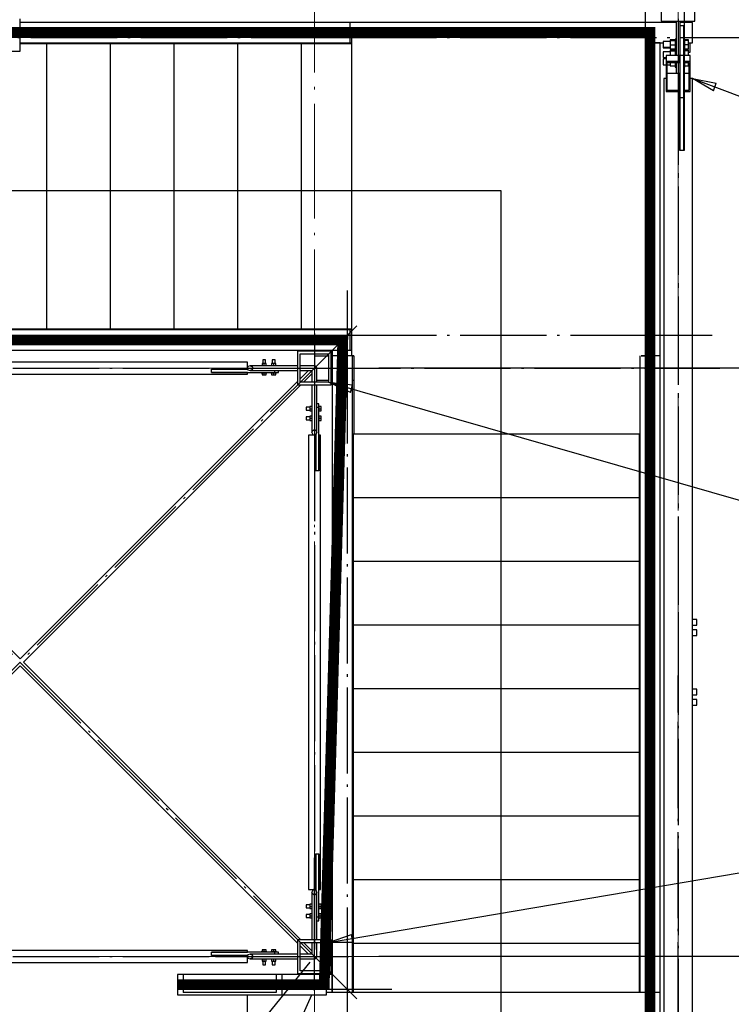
# Paper-space layout 'A0 Advance Steel' of a CAD drawing. Header units: millimetres. Extents: x 228 to 822, y 214 to 634.
# Tile 51 of 76: x 466 to 496, y 540 to 581. Entities that reach past the tile are written whole.
import ezdxf

# ---------------------------------------------------------------- set-up
doc = ezdxf.new("R2010")
doc.units = ezdxf.units.MM
doc.linetypes.add('1 1', pattern=[2, 1, -1])
doc.linetypes.add('ACAD_ISO04W100', pattern=[30, 24, -3, 0, -3])
doc.layers.get('0').update_dxf_attribs({"linetype": 'CONTINUOUS'})
for name, color, linetype in [('AS_Belki', 145, 'CONTINUOUS'), ('AS_Blachy', 30, 'CONTINUOUS'), ('AS_DIM_ON', 7, 'CONTINUOUS'), ('AS_Kraty', 9, 'CONTINUOUS'), ('AS_Schody', 253, 'CONTINUOUS'), ('AS_Sruby', 9, 'CONTINUOUS')]:
    doc.layers.add(name, color=color, linetype=linetype)

# ---------------------------------------------------------------- blocks, each defined once
blk = doc.blocks.new('324ewdsczxzxcz')
at = {"linetype": 'ACAD_ISO04W100', "lineweight": 5, "ltscale": 0.2}
for p, q in [((343.029, 244.968), (343.029, 340.131)), ((358.229, 244.968, 54.54), (358.229, 340.131, 54.54)), ((378.311, 305.818, -2695.986), (283.147, 305.818, -2695.986)), ((378.311, 281.218, -8093.957), (283.147, 281.218, -8093.957))]:
    blk.add_line(p, q, dxfattribs=at)

psp = doc.layouts.new('A0 Advance Steel')

# ---------------------------------------------------------------- linework, layer by layer
at = {"color": 0, "linetype": 'ByBlock', "lineweight": -2}
for p, q in [((495.449, 578.229), (494.571, 578.736)), ((494.571, 578.736), (495.566, 578.541)), ((495.449, 578.229), (495.566, 578.541)), ((480.276, 565.61), (479.361, 566.046)), ((479.361, 566.046), (480.368, 565.93)), ((480.276, 565.61), (480.368, 565.93)), ((479.361, 542.626), (480.319, 542.958)), ((480.375, 542.629), (480.319, 542.958)), ((480.375, 542.629), (479.361, 542.626))]:
    psp.add_line(p, q, dxfattribs=at)
at = {"linetype": '1 1', "transparency": 33554559, "const_width": 0.45}
for points, elevation in [([(473.044, 528.01), (492.796, 528.01), (492.796, 580.661), (455.54, 580.661)], 25520.408), ([(455.54, 567.811), (479.958, 567.811), (479.184, 540.86), (473.044, 540.86)], 6143.965)]:
    psp.add_lwpolyline(points, dxfattribs=dict(at, elevation=elevation))
at = {"color": 7}
for points in [[(494.571, 578.736), (507.445, 573.902), (524.334, 573.902)], [(479.361, 566.046), (507.445, 557.975), (526.277, 557.975)], [(479.361, 542.626), (507.445, 547.385), (526.277, 547.385)]]:
    psp.add_lwpolyline(points, dxfattribs=at)
psp.add_lwpolyline([(456.932, 574.063), (486.563, 574.063), (486.563, 534.435), (475.971, 534.435), (478.671, 540.435)])
at = {"layer": 'AS_Belki', "linetype": 'Continuous', "ltscale": 0.15}
for p, q in [((493.271, 582.536), (493.271, 581.136)), ((494.671, 581.136), (494.671, 582.536)), ((493.271, 581.136), (494.671, 581.136)), ((494.471, 581.086), (494.471, 581.136)), ((494.471, 579.836), (494.471, 580.236)), ((494.041, 579.696), (493.471, 579.696)), ((493.471, 579.696), (493.471, 579.466)), ((494.041, 579.466), (494.041, 579.696)), ((494.471, 579.696), (494.221, 579.696)), ((494.221, 579.696), (494.221, 579.466)), ((494.401, 579.836), (494.471, 579.836)), ((494.471, 579.466), (494.471, 579.696)), ((493.471, 579.466), (494.041, 579.466)), ((493.471, 579.466), (493.471, 578.194)), ((493.521, 579.402), (494.041, 579.402)), ((493.521, 578.258), (493.521, 579.402)), ((494.041, 579.402), (494.041, 579.466)), ((494.221, 579.466), (494.471, 579.466)), ((494.221, 579.466), (494.221, 579.402)), ((494.221, 579.402), (494.421, 579.402)), ((494.221, 579.216), (494.221, 578.949)), ((494.421, 579.402), (494.421, 578.258)), ((494.471, 578.194), (494.471, 579.466)), ((493.471, 578.736), (493.371, 578.736)), ((493.371, 578.736), (493.371, 529.936)), ((494.041, 578.949), (493.521, 578.949)), ((494.041, 578.258), (494.041, 578.949)), ((494.421, 578.949), (494.221, 578.949)), ((494.221, 578.949), (494.221, 578.258)), ((494.571, 578.736), (494.471, 578.736)), ((494.571, 529.936), (494.571, 578.736)), ((493.521, 578.258), (494.041, 578.258)), ((494.041, 578.194), (494.041, 578.258)), ((494.221, 578.258), (494.421, 578.258)), ((494.221, 578.258), (494.221, 578.194)), ((493.471, 578.194), (494.041, 578.194)), ((494.041, 575.736), (494.041, 578.194)), ((494.051, 577.843), (494.041, 577.843)), ((494.221, 577.843), (494.211, 577.843)), ((494.221, 578.194), (494.471, 578.194)), ((494.221, 578.194), (494.221, 575.736)), ((494.051, 575.736), (494.041, 575.736)), ((494.221, 575.736), (494.211, 575.736)), ((479.471, 567.336), (478.071, 567.336)), ((478.071, 567.336), (478.071, 565.936)), ((478.181, 567.226), (479.361, 567.226)), ((478.181, 566.046), (478.181, 567.226)), ((479.361, 567.136), (478.771, 567.136)), ((478.771, 567.136), (478.771, 566.736)), ((479.361, 567.226), (479.361, 566.046)), ((479.471, 565.936), (479.471, 567.336)), ((479.521, 567.136), (479.471, 567.136)), ((480.423, 567.136), (480.371, 567.136)), ((475.971, 566.886), (456.971, 566.886)), ((475.971, 566.659), (475.971, 566.886)), ((476.082, 566.736), (475.995, 566.707)), ((476.082, 566.736), (476.168, 566.707)), ((478.071, 566.736), (476.082, 566.736)), ((478.771, 566.736), (478.181, 566.736)), ((456.971, 566.386), (475.971, 566.386)), ((474.471, 566.586), (475.971, 566.586)), ((474.471, 566.576), (474.471, 566.586)), ((474.471, 566.446), (474.471, 566.456)), ((475.971, 566.446), (474.471, 566.446)), ((475.995, 566.707), (475.959, 566.636)), ((475.959, 566.636), (475.995, 566.566)), ((475.971, 566.586), (475.971, 566.613)), ((475.971, 566.386), (475.971, 566.446)), ((475.995, 566.566), (476.082, 566.536)), ((476.168, 566.566), (476.082, 566.536)), ((476.082, 566.536), (478.071, 566.536)), ((476.168, 566.707), (476.204, 566.636)), ((476.204, 566.636), (476.168, 566.566)), ((478.53, 566.536), (478.181, 566.188)), ((478.181, 566.536), (478.671, 566.536)), ((478.322, 566.046), (478.671, 566.395)), ((478.671, 566.536), (478.671, 566.046)), ((478.871, 566.046), (478.871, 566.636)), ((466.471, 554.478), (454.871, 566.078)), ((478.071, 566.078), (466.471, 554.478)), ((466.612, 554.336), (478.212, 565.936)), ((478.071, 565.936), (479.471, 565.936)), ((479.361, 566.046), (478.181, 566.046)), ((478.671, 565.936), (478.671, 563.947)), ((478.871, 566.136), (479.361, 566.136)), ((478.871, 563.947), (478.871, 565.936)), ((479.471, 566.136), (479.521, 566.136)), ((480.371, 566.136), (480.423, 566.136)), ((478.748, 563.836), (478.521, 563.836)), ((478.521, 563.836), (478.521, 544.836)), ((478.671, 563.947), (478.7, 564.033)), ((478.671, 563.947), (478.7, 563.861)), ((478.7, 564.033), (478.771, 564.069)), ((478.7, 563.861), (478.771, 563.825)), ((478.771, 564.069), (478.842, 564.033)), ((478.771, 563.825), (478.842, 563.861)), ((478.821, 563.836), (478.794, 563.836)), ((478.821, 562.336), (478.821, 563.836)), ((478.842, 564.033), (478.871, 563.947)), ((478.842, 563.861), (478.871, 563.947)), ((479.021, 563.836), (478.961, 563.836)), ((478.961, 563.836), (478.961, 562.336)), ((479.021, 544.836), (479.021, 563.836)), ((478.831, 562.336), (478.821, 562.336)), ((478.961, 562.336), (478.951, 562.336)), ((454.871, 542.595), (466.471, 554.195)), ((466.471, 554.195), (478.071, 542.595)), ((478.212, 542.736), (466.612, 554.336)), ((478.821, 546.336), (478.831, 546.336)), ((478.821, 544.836), (478.821, 546.336)), ((478.951, 546.336), (478.961, 546.336)), ((478.961, 546.336), (478.961, 544.836)), ((478.521, 544.836), (478.748, 544.836)), ((478.7, 544.812), (478.671, 544.726)), ((478.7, 544.639), (478.671, 544.726)), ((478.671, 544.726), (478.671, 542.736)), ((478.771, 544.848), (478.7, 544.812)), ((478.771, 544.603), (478.7, 544.639)), ((478.842, 544.812), (478.771, 544.848)), ((478.842, 544.639), (478.771, 544.603)), ((478.794, 544.836), (478.821, 544.836)), ((478.871, 544.726), (478.842, 544.812)), ((478.871, 544.726), (478.842, 544.639)), ((478.871, 542.736), (478.871, 544.726)), ((478.961, 544.836), (479.021, 544.836)), ((479.471, 542.736), (478.071, 542.736)), ((478.071, 542.736), (478.071, 541.336)), ((478.181, 542.626), (479.361, 542.626)), ((478.181, 541.446), (478.181, 542.626)), ((478.181, 542.485), (478.53, 542.136)), ((478.671, 542.278), (478.322, 542.626)), ((478.671, 542.626), (478.671, 542.136)), ((478.871, 542.036), (478.871, 542.626)), ((479.361, 542.626), (479.361, 541.446)), ((479.471, 541.336), (479.471, 542.736)), ((475.971, 542.286), (456.971, 542.286)), ((474.471, 542.226), (475.971, 542.226)), ((474.471, 542.216), (474.471, 542.226)), ((474.471, 542.086), (474.471, 542.096)), ((475.971, 542.086), (474.471, 542.086)), ((475.995, 542.107), (475.959, 542.036)), ((475.959, 542.036), (475.995, 541.966)), ((475.971, 542.226), (475.971, 542.286)), ((475.971, 542.059), (475.971, 542.086)), ((476.082, 542.136), (475.995, 542.107)), ((476.082, 542.136), (476.168, 542.107)), ((478.071, 542.136), (476.082, 542.136)), ((476.168, 542.107), (476.204, 542.036)), ((476.204, 542.036), (476.168, 541.966)), ((478.671, 542.136), (478.181, 542.136)), ((456.971, 541.786), (475.971, 541.786)), ((475.971, 541.786), (475.971, 542.013)), ((475.995, 541.966), (476.082, 541.936)), ((476.168, 541.966), (476.082, 541.936)), ((476.082, 541.936), (478.071, 541.936)), ((478.181, 541.936), (478.771, 541.936)), ((478.071, 541.336), (479.471, 541.336)), ((479.361, 541.446), (478.181, 541.446))]:
    psp.add_line(p, q, dxfattribs=at)
at = {"layer": 'AS_Belki', "color": 10, "linetype": 'ACAD_ISO04W100', "ltscale": 0.15}
for points in [[(494.221, 583.636), (494.221, 581.136), (494.221, 579.836), (494.221, 577.336)], [(493.971, 581.236), (493.971, 578.736), (493.971, 529.936), (493.971, 527.436)], [(493.971, 580.848), (493.971, 579.303), (493.971, 578.83), (493.971, 577.285)], [(493.971, 580.374), (493.971, 578.83), (493.971, 556.437), (493.971, 554.892)], [(480.539, 540.268), (478.771, 542.036), (454.171, 566.636), (452.403, 568.404)], [(452.403, 540.268), (454.171, 542.036), (478.771, 566.636), (480.539, 568.404)], [(478.771, 568.074), (478.771, 566.636), (478.771, 563.947), (478.771, 562.509)], [(454.471, 566.636), (456.971, 566.636), (475.971, 566.636), (478.471, 566.636)], [(474.644, 566.636), (476.082, 566.636), (478.771, 566.636), (480.209, 566.636)], [(476.271, 566.636), (478.771, 566.636), (493.221, 566.636), (495.721, 566.636)], [(478.771, 566.636), (478.771, 566.636), (478.771, 566.636), (478.771, 566.636)], [(478.771, 566.336), (478.771, 563.836), (478.771, 544.836), (478.771, 542.336)], [(493.971, 528.298), (493.971, 529.843), (493.971, 552.236), (493.971, 553.78)], [(478.771, 540.599), (478.771, 542.036), (478.771, 544.726), (478.771, 546.163)], [(454.471, 542.036), (456.971, 542.036), (475.971, 542.036), (478.471, 542.036)], [(474.644, 542.036), (476.082, 542.036), (478.771, 542.036), (480.209, 542.036)], [(478.771, 542.036), (478.771, 542.036), (478.771, 542.036), (478.771, 542.036)], [(478.582, 541.803), (477.01, 539.86), (468.075, 528.819), (466.502, 526.875)]]:
    psp.add_lwpolyline(points, dxfattribs=at)
at = {"layer": 'AS_Belki', "linetype": 'Continuous', "ltscale": 0.15, "extrusion": (-0.57503, 0, 0.818132)}
for centre, start, end in [((-566.636, 391.698, -275.308), 129.2877, 180), ((-542.036, 391.698, -275.308), 0, 50.7123)]:
    psp.add_arc(centre, 0.1, start, end, dxfattribs=at)
at = {"layer": 'AS_Belki', "linetype": 'Continuous', "ltscale": 0.15, "extrusion": (1.21588e-14, -0.57503, 0.818132)}
psp.add_arc((478.771, 463.583, -325.833), 0.1, 0, 50.7123, dxfattribs=at)
at = {"layer": 'AS_Belki', "linetype": 'Continuous', "ltscale": 0.15, "extrusion": (9.46577e-14, 0.57503, 0.818132)}
psp.add_arc((-478.771, -443.457, 311.687), 0.1, 129.2877, 180, dxfattribs=at)
at = {"layer": 'AS_Blachy', "linetype": 'Continuous', "ltscale": 0.15}
for p, q in [((466.471, 579.885), (466.471, 581.235)), ((493.891, 581.136), (493.891, 579.696)), ((494.051, 581.136), (494.051, 580.055)), ((494.211, 580.935), (494.051, 580.935)), ((494.211, 580.184), (494.211, 580.935)), ((465.471, 579.885), (466.471, 579.885)), ((466.471, 580.206), (466.839, 580.206)), ((466.914, 580.206), (467.575, 580.206)), ((467.575, 580.236), (467.575, 580.206)), ((467.575, 580.206), (469.5, 580.206)), ((469.525, 580.206), (470.236, 580.206)), ((470.236, 580.236), (470.236, 580.206)), ((470.236, 580.206), (470.636, 580.206)), ((470.686, 580.206), (472.161, 580.206)), ((472.186, 580.206), (472.897, 580.206)), ((472.897, 580.236), (472.897, 580.206)), ((472.947, 580.206), (474.822, 580.206)), ((474.847, 580.206), (475.558, 580.206)), ((475.558, 580.236), (475.558, 580.206)), ((475.558, 580.206), (477.458, 580.206)), ((477.508, 580.206), (478.218, 580.206)), ((478.218, 580.236), (478.218, 580.206)), ((478.218, 580.206), (478.668, 580.206)), ((478.718, 580.206), (480.143, 580.206)), ((480.168, 580.206), (480.323, 580.206)), ((494.051, 580.055), (494.051, 579.72)), ((494.211, 579.72), (494.211, 580.184)), ((494.051, 579.689), (494.041, 579.689)), ((494.051, 579.72), (494.211, 579.72)), ((494.051, 579.72), (494.051, 577.94)), ((494.211, 577.94), (494.211, 579.72)), ((493.891, 579.402), (493.891, 578.949)), ((494.041, 578.836), (494.051, 578.836)), ((494.051, 577.94), (494.211, 577.94)), ((494.051, 577.94), (494.051, 575.736)), ((494.211, 575.736), (494.211, 577.94)), ((494.211, 575.736), (494.051, 575.736)), ((466.614, 568.266), (464.914, 568.266)), ((467.575, 568.266), (466.664, 568.266)), ((469.825, 568.266), (467.575, 568.266)), ((467.575, 568.266), (467.575, 568.236)), ((470.236, 568.266), (469.875, 568.266)), ((472.486, 568.266), (470.236, 568.266)), ((470.236, 568.266), (470.236, 568.236)), ((472.897, 568.266), (472.536, 568.266)), ((474.047, 568.266), (472.897, 568.266)), ((472.897, 568.266), (472.897, 568.236)), ((475.558, 568.266), (474.097, 568.266)), ((477.758, 568.266), (475.558, 568.266)), ((475.558, 568.266), (475.558, 568.236)), ((478.218, 568.266), (477.808, 568.266)), ((478.268, 568.266), (478.218, 568.266)), ((478.218, 568.266), (478.218, 568.236)), ((480.323, 568.266), (478.318, 568.266)), ((475.99, 566.576), (474.471, 566.576)), ((474.471, 566.456), (474.471, 566.576)), ((474.471, 566.456), (476.671, 566.456)), ((476.671, 566.456), (477.071, 566.456)), ((477.071, 566.456), (477.121, 566.456)), ((477.121, 566.456), (477.121, 566.536)), ((477.121, 566.456), (477.271, 566.456)), ((477.271, 566.456), (477.271, 566.536)), ((478.951, 565.136), (478.871, 565.136)), ((478.951, 564.986), (478.951, 565.136)), ((478.951, 564.986), (478.871, 564.986)), ((478.951, 564.536), (478.951, 564.986)), ((478.951, 562.336), (478.951, 564.536)), ((478.831, 563.855), (478.831, 562.336)), ((480.401, 563.875), (480.371, 563.875)), ((480.401, 561.575), (480.401, 563.875)), ((492.371, 563.875), (492.341, 563.875)), ((492.341, 563.875), (492.341, 561.375)), ((478.951, 562.336), (478.831, 562.336)), ((480.401, 561.215), (480.401, 561.525)), ((480.401, 561.215), (480.371, 561.215)), ((480.401, 558.554), (480.401, 561.215)), ((492.341, 561.325), (492.341, 561.215)), ((492.371, 561.215), (492.341, 561.215)), ((492.341, 561.215), (492.341, 559.715)), ((492.341, 559.665), (492.341, 558.554)), ((480.401, 558.554), (480.371, 558.554)), ((480.401, 555.893), (480.401, 558.554)), ((492.371, 558.554), (492.341, 558.554)), ((492.341, 558.554), (492.341, 555.954)), ((480.401, 555.893), (480.371, 555.893)), ((480.401, 553.593), (480.401, 555.893)), ((492.341, 555.904), (492.341, 555.893)), ((492.371, 555.893), (492.341, 555.893)), ((492.341, 555.893), (492.341, 555.093)), ((492.341, 555.043), (492.341, 553.232)), ((480.401, 553.232), (480.401, 553.543)), ((480.401, 553.232), (480.371, 553.232)), ((480.401, 550.571), (480.401, 553.232)), ((492.371, 553.232), (492.341, 553.232)), ((492.341, 553.232), (492.341, 550.732)), ((492.341, 550.682), (492.341, 550.571)), ((480.401, 550.571), (480.371, 550.571)), ((480.401, 548.271), (480.401, 550.571)), ((492.371, 550.571), (492.341, 550.571)), ((492.341, 550.571), (492.341, 547.911)), ((480.401, 547.911), (480.401, 548.221)), ((480.401, 547.911), (480.371, 547.911)), ((480.401, 545.25), (480.401, 547.911)), ((492.371, 547.911), (492.341, 547.911)), ((492.341, 547.911), (492.341, 545.411)), ((478.831, 546.336), (478.951, 546.336)), ((478.831, 546.336), (478.831, 544.817)), ((478.951, 543.736), (478.951, 546.336)), ((492.341, 545.361), (492.341, 545.25)), ((480.401, 545.25), (480.371, 545.25)), ((480.401, 542.95), (480.401, 545.25)), ((492.371, 545.25), (492.341, 545.25)), ((492.341, 545.25), (492.341, 543.3)), ((478.951, 543.686), (478.871, 543.686)), ((478.951, 543.686), (478.951, 543.736)), ((478.951, 543.536), (478.951, 543.686)), ((478.871, 543.536), (478.951, 543.536)), ((480.401, 542.589), (480.401, 542.9)), ((492.341, 543.25), (492.341, 542.589)), ((480.401, 542.589), (480.371, 542.589)), ((480.401, 542.389), (480.401, 542.589)), ((492.371, 542.589), (492.341, 542.589)), ((492.341, 542.589), (492.341, 540.989)), ((477.121, 542.216), (474.471, 542.216)), ((474.471, 542.096), (474.471, 542.216)), ((474.471, 542.096), (475.99, 542.096)), ((477.271, 542.216), (477.121, 542.216)), ((477.121, 542.136), (477.121, 542.216)), ((477.271, 542.136), (477.271, 542.216)), ((480.401, 540.535), (480.401, 542.339)), ((478.102, 541.304), (478.086, 541.285)), ((478.125, 541.285), (478.102, 541.304)), ((492.341, 540.939), (492.341, 540.535))]:
    psp.add_line(p, q, dxfattribs=at)
at = {"layer": 'AS_DIM_ON', "color": 8}
for p, q in [((505.502, 566.636), (481.471, 566.636)), ((505.502, 542.036), (481.471, 542.036))]:
    psp.add_line(p, q, dxfattribs=at)
at = {"layer": 'AS_Kraty', "linetype": 'Continuous', "ltscale": 0.15}
for p, q in [((492.823, 580.636), (480.323, 580.636)), ((480.323, 580.636), (480.323, 567.144)), ((492.823, 567.144), (492.823, 580.636)), ((466.839, 580.206), (466.914, 580.206)), ((467.575, 580.206), (467.575, 568.266)), ((469.5, 580.206), (469.525, 580.206)), ((470.236, 580.206), (470.236, 568.266)), ((470.636, 580.206), (470.686, 580.206)), ((472.161, 580.206), (472.186, 580.206)), ((472.897, 580.206), (472.947, 580.206)), ((472.897, 580.206), (472.897, 568.266)), ((474.822, 580.206), (474.847, 580.206)), ((475.558, 580.206), (475.558, 568.266)), ((477.458, 580.206), (477.508, 580.206)), ((478.218, 580.206), (478.218, 568.266)), ((478.668, 580.206), (478.718, 580.206)), ((480.143, 580.206), (480.168, 580.206)), ((466.664, 568.266), (466.614, 568.266)), ((469.875, 568.266), (469.825, 568.266)), ((472.536, 568.266), (472.486, 568.266)), ((474.097, 568.266), (474.047, 568.266)), ((477.808, 568.266), (477.758, 568.266)), ((478.318, 568.266), (478.268, 568.266)), ((480.423, 567.144), (480.323, 567.144)), ((480.423, 567.144), (480.423, 563.875)), ((492.423, 567.144), (492.453, 567.144)), ((492.453, 567.144), (492.503, 567.144)), ((492.503, 567.144), (492.703, 567.144)), ((492.703, 567.144), (492.753, 567.144)), ((492.753, 567.144), (492.803, 567.144)), ((492.803, 567.144), (492.823, 567.144)), ((492.341, 563.875), (480.401, 563.875)), ((480.401, 561.525), (480.401, 561.575)), ((492.341, 561.375), (492.341, 561.325)), ((492.341, 561.215), (480.401, 561.215)), ((492.341, 559.715), (492.341, 559.665)), ((492.341, 558.554), (480.401, 558.554)), ((492.341, 555.893), (480.401, 555.893)), ((492.341, 555.954), (492.341, 555.904)), ((492.341, 555.093), (492.341, 555.043)), ((480.401, 553.543), (480.401, 553.593)), ((492.341, 553.232), (480.401, 553.232)), ((492.341, 550.732), (492.341, 550.682)), ((492.341, 550.571), (480.401, 550.571)), ((480.401, 548.221), (480.401, 548.271)), ((492.341, 547.911), (480.401, 547.911)), ((492.341, 545.411), (492.341, 545.361)), ((492.341, 545.25), (480.401, 545.25)), ((492.341, 543.3), (492.341, 543.25)), ((480.401, 542.9), (480.401, 542.95)), ((492.341, 542.589), (480.401, 542.589)), ((480.401, 542.339), (480.401, 542.389)), ((492.341, 540.989), (492.341, 540.939)), ((475.971, 528.435), (475.971, 540.435)), ((478.671, 540.435), (479.279, 540.435)), ((492.771, 540.535), (479.279, 540.535)), ((479.279, 540.435), (479.279, 540.535)), ((492.771, 528.035), (492.771, 540.535))]:
    psp.add_line(p, q, dxfattribs=at)
at = {"layer": 'AS_Schody', "linetype": 'Continuous', "ltscale": 0.15}
for p, q in [((480.271, 581.086), (466.471, 581.086)), ((493.891, 581.086), (480.271, 581.086)), ((480.271, 580.236), (480.271, 581.086)), ((494.571, 581.086), (494.051, 581.086)), ((494.571, 580.236), (494.571, 581.086)), ((466.471, 580.236), (480.271, 580.236)), ((480.271, 580.236), (480.323, 580.236)), ((492.823, 580.236), (493.351, 580.236)), ((493.221, 580.226), (492.823, 580.226)), ((493.221, 567.144), (493.221, 580.226)), ((494.401, 580.236), (494.571, 580.236)), ((480.271, 568.236), (455.723, 568.236)), ((480.323, 568.236), (480.271, 568.236)), ((480.271, 567.386), (480.271, 568.236)), ((455.54, 567.386), (480.271, 567.386)), ((480.323, 567.376), (479.521, 567.376)), ((479.521, 567.376), (479.521, 567.144)), ((480.323, 567.144), (479.521, 567.144)), ((479.521, 567.144), (479.521, 540.536)), ((480.271, 567.386), (480.323, 567.386)), ((480.371, 540.536), (480.371, 567.144)), ((492.371, 567.144), (492.371, 540.536)), ((493.221, 567.144), (492.423, 567.144)), ((493.221, 540.536), (493.221, 567.144)), ((473.281, 541.285), (473.044, 541.285)), ((473.044, 541.285), (473.044, 540.435)), ((477.175, 541.285), (473.281, 541.285)), ((473.281, 541.285), (473.281, 540.53)), ((477.412, 541.285), (477.175, 541.285)), ((477.175, 541.285), (477.175, 540.53)), ((479.279, 541.285), (477.412, 541.285)), ((477.412, 541.285), (477.412, 540.435)), ((479.279, 540.535), (479.279, 541.285)), ((479.511, 541.285), (479.279, 541.285)), ((479.511, 540.535), (479.511, 541.285)), ((473.044, 540.435), (477.412, 540.435)), ((477.175, 540.53), (473.281, 540.53)), ((477.412, 540.435), (478.671, 540.435)), ((480.371, 540.536), (479.521, 540.536)), ((479.521, 540.536), (479.521, 540.535)), ((480.371, 540.535), (480.371, 540.536)), ((493.221, 540.536), (492.371, 540.536)), ((492.371, 540.536), (492.371, 540.535)), ((493.221, 526.916), (493.221, 540.536))]:
    psp.add_line(p, q, dxfattribs=at)
at = {"layer": 'AS_Schody', "color": 10, "linetype": 'ACAD_ISO04W100', "ltscale": 0.15}
for points in [[(492.594, 582.726), (492.594, 580.226), (492.594, 566.426), (492.594, 563.926)], [(455.635, 580.459), (457.724, 580.459), (480.93, 580.459), (483.019, 580.459)], [(477.771, 580.459), (480.271, 580.459), (494.571, 580.459), (497.071, 580.459)], [(480.148, 569.876), (480.148, 567.376), (480.148, 566.426), (480.148, 563.926)], [(480.148, 569.174), (480.148, 567.085), (480.148, 539.877), (480.148, 537.788)], [(492.594, 569.174), (492.594, 567.085), (492.594, 539.877), (492.594, 537.788)], [(455.635, 568.013), (457.724, 568.013), (480.93, 568.013), (483.019, 568.013)], [(477.771, 568.013), (480.271, 568.013), (492.901, 568.013), (495.401, 568.013)], [(480.148, 543.036), (480.148, 540.536), (480.148, 527.906), (480.148, 525.406)], [(492.594, 543.036), (492.594, 540.536), (492.594, 526.236), (492.594, 523.736)], [(481.309, 540.658), (479.22, 540.658), (475.228, 540.658), (473.139, 540.658)], [(482.011, 540.658), (479.511, 540.658), (478.561, 540.658), (476.061, 540.658)]]:
    psp.add_lwpolyline(points, dxfattribs=at)
at = {"layer": 'AS_Sruby', "linetype": 'Continuous', "ltscale": 0.15}
for p, q in [((493.851, 580.352), (493.636, 580.352)), ((493.636, 580.352), (493.636, 580.324)), ((493.636, 580.324), (493.851, 580.324)), ((493.636, 580.324), (493.636, 580.14)), ((493.891, 580.387), (493.851, 580.387)), ((493.851, 580.387), (493.851, 580.38)), ((493.851, 580.38), (493.851, 580.364)), ((493.851, 580.364), (493.851, 580.341)), ((493.851, 580.341), (493.851, 580.311)), ((493.851, 580.311), (493.851, 580.276)), ((494.251, 580.387), (494.211, 580.387)), ((494.251, 580.38), (494.251, 580.387)), ((494.251, 580.364), (494.251, 580.38)), ((494.251, 580.341), (494.251, 580.364)), ((494.401, 580.354), (494.251, 580.354)), ((494.251, 580.311), (494.251, 580.341)), ((494.401, 580.325), (494.251, 580.325)), ((494.251, 580.276), (494.251, 580.311)), ((494.401, 580.325), (494.401, 580.354)), ((494.401, 580.14), (494.401, 580.325)), ((493.636, 580.287), (493.351, 580.287)), ((493.351, 580.287), (493.351, 580.284)), ((493.351, 580.284), (493.351, 580.262)), ((493.351, 580.262), (493.351, 580.227)), ((493.351, 580.227), (493.351, 580.182)), ((493.351, 580.182), (493.351, 580.136)), ((493.351, 580.136), (493.351, 580.094)), ((493.351, 580.094), (493.351, 580.064)), ((493.351, 580.064), (493.351, 580.049)), ((493.351, 580.049), (493.636, 580.049)), ((493.351, 580.048), (493.351, 580.025)), ((493.351, 580.025), (493.351, 580.016)), ((493.351, 580.016), (493.636, 580.016)), ((493.636, 580.14), (493.851, 580.14)), ((493.636, 580.14), (493.636, 579.985)), ((493.636, 579.985), (493.851, 579.985)), ((493.636, 579.985), (493.636, 579.965)), ((493.636, 579.965), (493.851, 579.965)), ((493.851, 579.919), (493.636, 579.919)), ((493.636, 579.919), (493.636, 579.891)), ((493.636, 579.891), (493.851, 579.891)), ((493.636, 579.891), (493.636, 579.708)), ((493.851, 580.276), (493.851, 580.236)), ((493.851, 580.236), (493.851, 580.194)), ((493.851, 580.194), (493.851, 580.151)), ((493.851, 580.151), (493.851, 580.109)), ((493.851, 580.109), (493.851, 580.069)), ((493.851, 580.069), (493.851, 580.032)), ((493.851, 580.032), (493.851, 580.001)), ((493.851, 580.001), (493.851, 579.976)), ((493.851, 579.976), (493.851, 579.959)), ((493.851, 579.959), (493.851, 579.955)), ((493.891, 579.955), (493.851, 579.955)), ((493.851, 579.955), (493.851, 579.947)), ((493.851, 579.947), (493.851, 579.932)), ((493.851, 579.932), (493.851, 579.909)), ((493.851, 579.909), (493.851, 579.879)), ((494.251, 579.955), (494.211, 579.955)), ((494.251, 580.236), (494.251, 580.276)), ((494.251, 580.194), (494.251, 580.236)), ((494.251, 580.151), (494.251, 580.194)), ((494.251, 580.109), (494.251, 580.151)), ((494.401, 580.14), (494.251, 580.14)), ((494.251, 580.069), (494.251, 580.109)), ((494.251, 580.032), (494.251, 580.069)), ((494.251, 580.001), (494.251, 580.032)), ((494.251, 579.976), (494.251, 580.001)), ((494.251, 579.983), (494.401, 579.983)), ((494.251, 579.959), (494.251, 579.976)), ((494.251, 579.963), (494.401, 579.963)), ((494.251, 579.955), (494.251, 579.959)), ((494.251, 579.947), (494.251, 579.955)), ((494.251, 579.932), (494.251, 579.947)), ((494.251, 579.909), (494.251, 579.932)), ((494.401, 579.921), (494.251, 579.921)), ((494.251, 579.879), (494.251, 579.909)), ((494.401, 579.893), (494.251, 579.893)), ((494.401, 579.983), (494.401, 580.14)), ((494.401, 579.963), (494.401, 579.983)), ((494.401, 579.893), (494.401, 579.921)), ((494.401, 579.707), (494.401, 579.893)), ((493.636, 579.855), (493.351, 579.855)), ((493.351, 579.855), (493.351, 579.851)), ((493.351, 579.851), (493.351, 579.83)), ((493.351, 579.83), (493.351, 579.794)), ((493.351, 579.794), (493.351, 579.75)), ((493.351, 579.75), (493.351, 579.703)), ((493.351, 579.703), (493.351, 579.662)), ((493.351, 579.662), (493.351, 579.631)), ((493.351, 579.631), (493.351, 579.617)), ((493.351, 579.617), (493.471, 579.617)), ((493.471, 579.556), (493.351, 579.556)), ((493.351, 579.556), (493.351, 579.547)), ((493.351, 579.547), (493.351, 579.521)), ((493.351, 579.521), (493.351, 579.482)), ((493.351, 579.482), (493.351, 579.436)), ((493.636, 579.708), (493.851, 579.708)), ((493.636, 579.708), (493.636, 579.696)), ((493.851, 579.879), (493.851, 579.843)), ((493.851, 579.843), (493.851, 579.804)), ((493.851, 579.804), (493.851, 579.762)), ((493.851, 579.762), (493.851, 579.719)), ((493.851, 579.719), (493.851, 579.696)), ((494.211, 579.516), (494.221, 579.516)), ((494.251, 579.843), (494.251, 579.879)), ((494.251, 579.804), (494.251, 579.843)), ((494.251, 579.762), (494.251, 579.804)), ((494.251, 579.719), (494.251, 579.762)), ((494.251, 579.696), (494.251, 579.719)), ((494.401, 579.707), (494.251, 579.707)), ((494.401, 579.696), (494.401, 579.707)), ((493.351, 579.436), (493.351, 579.39)), ((493.351, 579.39), (493.351, 579.351)), ((493.351, 579.351), (493.351, 579.325)), ((493.351, 579.325), (493.351, 579.316)), ((493.351, 579.316), (493.471, 579.316)), ((493.521, 579.316), (493.636, 579.316)), ((493.636, 579.402), (493.636, 579.265)), ((493.636, 579.265), (493.851, 579.265)), ((493.851, 579.402), (493.851, 579.393)), ((493.851, 579.393), (493.851, 579.352)), ((493.851, 579.352), (493.851, 579.314)), ((493.851, 579.314), (493.851, 579.281)), ((493.851, 579.281), (493.851, 579.253)), ((493.851, 579.253), (493.851, 579.233)), ((493.851, 579.233), (493.851, 579.22)), ((493.851, 579.22), (493.851, 579.216)), ((493.851, 579.216), (493.891, 579.216)), ((494.211, 579.216), (494.251, 579.216)), ((494.251, 579.393), (494.251, 579.402)), ((494.251, 579.352), (494.251, 579.393)), ((494.251, 579.314), (494.251, 579.352)), ((494.251, 579.281), (494.251, 579.314)), ((494.251, 579.253), (494.251, 579.281)), ((494.251, 579.263), (494.401, 579.263)), ((494.251, 579.233), (494.251, 579.253)), ((494.251, 579.22), (494.251, 579.233)), ((494.251, 579.216), (494.251, 579.22)), ((494.401, 579.263), (494.401, 579.402)), ((476.671, 566.829), (476.584, 566.829)), ((476.584, 566.829), (476.584, 566.736)), ((476.616, 566.981), (476.611, 566.981)), ((476.611, 566.981), (476.611, 566.829)), ((476.629, 566.981), (476.616, 566.981)), ((476.648, 566.981), (476.629, 566.981)), ((476.671, 566.981), (476.648, 566.981)), ((476.694, 566.981), (476.671, 566.981)), ((476.758, 566.829), (476.671, 566.829)), ((476.671, 566.736), (476.671, 566.829)), ((476.713, 566.981), (476.694, 566.981)), ((476.726, 566.981), (476.713, 566.981)), ((476.731, 566.981), (476.726, 566.981)), ((476.731, 566.829), (476.731, 566.981)), ((476.758, 566.736), (476.758, 566.829)), ((477.071, 566.829), (476.984, 566.829)), ((476.984, 566.829), (476.984, 566.736)), ((477.016, 566.981), (477.011, 566.981)), ((477.011, 566.981), (477.011, 566.829)), ((477.029, 566.981), (477.016, 566.981)), ((477.048, 566.981), (477.029, 566.981)), ((477.071, 566.981), (477.048, 566.981)), ((477.094, 566.981), (477.071, 566.981)), ((477.158, 566.829), (477.071, 566.829)), ((477.071, 566.736), (477.071, 566.829)), ((477.113, 566.981), (477.094, 566.981)), ((477.126, 566.981), (477.113, 566.981)), ((477.131, 566.981), (477.126, 566.981)), ((477.131, 566.829), (477.131, 566.981)), ((477.158, 566.736), (477.158, 566.829)), ((476.551, 566.456), (476.551, 566.431)), ((476.551, 566.431), (476.553, 566.431)), ((476.553, 566.431), (476.56, 566.431)), ((476.56, 566.431), (476.571, 566.431)), ((476.571, 566.431), (476.586, 566.431)), ((476.584, 566.431), (476.584, 566.356)), ((476.584, 566.356), (476.671, 566.356)), ((476.586, 566.431), (476.604, 566.431)), ((476.604, 566.431), (476.625, 566.431)), ((476.625, 566.431), (476.648, 566.431)), ((476.648, 566.431), (476.671, 566.431)), ((476.671, 566.431), (476.694, 566.431)), ((476.671, 566.356), (476.671, 566.431)), ((476.671, 566.356), (476.758, 566.356)), ((476.694, 566.431), (476.717, 566.431)), ((476.717, 566.431), (476.738, 566.431)), ((476.738, 566.431), (476.756, 566.431)), ((476.756, 566.431), (476.771, 566.431)), ((476.758, 566.356), (476.758, 566.431)), ((476.771, 566.431), (476.782, 566.431)), ((476.782, 566.431), (476.789, 566.431)), ((476.789, 566.431), (476.791, 566.431)), ((476.791, 566.431), (476.791, 566.456)), ((476.951, 566.456), (476.951, 566.431)), ((476.951, 566.431), (476.953, 566.431)), ((476.953, 566.431), (476.96, 566.431)), ((476.96, 566.431), (476.971, 566.431)), ((476.971, 566.431), (476.986, 566.431)), ((476.984, 566.431), (476.984, 566.356)), ((476.984, 566.356), (477.071, 566.356)), ((476.986, 566.431), (477.004, 566.431)), ((477.004, 566.431), (477.025, 566.431)), ((477.025, 566.431), (477.048, 566.431)), ((477.048, 566.431), (477.071, 566.431)), ((477.071, 566.431), (477.094, 566.431)), ((477.071, 566.356), (477.071, 566.431)), ((477.071, 566.356), (477.158, 566.356)), ((477.094, 566.431), (477.117, 566.431)), ((477.117, 566.431), (477.138, 566.431)), ((477.138, 566.431), (477.156, 566.431)), ((477.156, 566.431), (477.171, 566.431)), ((477.158, 566.356), (477.158, 566.431)), ((477.171, 566.431), (477.182, 566.431)), ((477.182, 566.431), (477.189, 566.431)), ((477.189, 566.431), (477.191, 566.431)), ((477.191, 566.431), (477.191, 566.456)), ((478.578, 564.996), (478.426, 564.996)), ((478.426, 564.996), (478.426, 564.992)), ((478.426, 564.992), (478.426, 564.979)), ((478.426, 564.979), (478.426, 564.959)), ((478.426, 564.959), (478.426, 564.936)), ((478.426, 564.936), (478.426, 564.913)), ((478.426, 564.913), (478.426, 564.894)), ((478.426, 564.894), (478.426, 564.881)), ((478.426, 564.881), (478.426, 564.876)), ((478.426, 564.876), (478.578, 564.876)), ((478.671, 565.023), (478.578, 565.023)), ((478.578, 565.023), (478.578, 564.936)), ((478.578, 564.936), (478.671, 564.936)), ((478.578, 564.936), (478.578, 564.85)), ((478.578, 564.85), (478.671, 564.85)), ((478.976, 565.056), (478.951, 565.056)), ((478.951, 564.816), (478.976, 564.816)), ((478.976, 564.656), (478.951, 564.656)), ((478.976, 565.054), (478.976, 565.056)), ((478.976, 565.047), (478.976, 565.054)), ((478.976, 565.036), (478.976, 565.047)), ((478.976, 565.021), (478.976, 565.036)), ((479.051, 565.023), (478.976, 565.023)), ((478.976, 565.003), (478.976, 565.021)), ((478.976, 564.982), (478.976, 565.003)), ((478.976, 564.96), (478.976, 564.982)), ((478.976, 564.936), (478.976, 564.96)), ((478.976, 564.936), (479.051, 564.936)), ((478.976, 564.913), (478.976, 564.936)), ((478.976, 564.89), (478.976, 564.913)), ((478.976, 564.87), (478.976, 564.89)), ((478.976, 564.851), (478.976, 564.87)), ((478.976, 564.836), (478.976, 564.851)), ((478.976, 564.85), (479.051, 564.85)), ((478.976, 564.825), (478.976, 564.836)), ((478.976, 564.819), (478.976, 564.825)), ((478.976, 564.816), (478.976, 564.819)), ((478.976, 564.654), (478.976, 564.656)), ((478.976, 564.647), (478.976, 564.654)), ((479.051, 564.936), (479.051, 565.023)), ((479.051, 564.85), (479.051, 564.936)), ((478.578, 564.596), (478.426, 564.596)), ((478.426, 564.596), (478.426, 564.592)), ((478.426, 564.592), (478.426, 564.579)), ((478.426, 564.579), (478.426, 564.559)), ((478.426, 564.559), (478.426, 564.536)), ((478.426, 564.536), (478.426, 564.513)), ((478.426, 564.513), (478.426, 564.494)), ((478.426, 564.494), (478.426, 564.481)), ((478.426, 564.481), (478.426, 564.476)), ((478.426, 564.476), (478.578, 564.476)), ((478.671, 564.623), (478.578, 564.623)), ((478.578, 564.623), (478.578, 564.536)), ((478.578, 564.536), (478.671, 564.536)), ((478.578, 564.536), (478.578, 564.45)), ((478.578, 564.45), (478.671, 564.45)), ((478.951, 564.416), (478.976, 564.416)), ((478.976, 564.636), (478.976, 564.647)), ((478.976, 564.621), (478.976, 564.636)), ((479.051, 564.623), (478.976, 564.623)), ((478.976, 564.603), (478.976, 564.621)), ((478.976, 564.582), (478.976, 564.603)), ((478.976, 564.56), (478.976, 564.582)), ((478.976, 564.536), (478.976, 564.56)), ((478.976, 564.536), (479.051, 564.536)), ((478.976, 564.513), (478.976, 564.536)), ((478.976, 564.49), (478.976, 564.513)), ((478.976, 564.47), (478.976, 564.49)), ((478.976, 564.451), (478.976, 564.47)), ((478.976, 564.436), (478.976, 564.451)), ((478.976, 564.45), (479.051, 564.45)), ((478.976, 564.425), (478.976, 564.436)), ((478.976, 564.419), (478.976, 564.425)), ((478.976, 564.416), (478.976, 564.419)), ((479.051, 564.536), (479.051, 564.623)), ((479.051, 564.45), (479.051, 564.536)), ((494.751, 556.124), (494.571, 556.124)), ((494.751, 556.12), (494.751, 556.124)), ((494.751, 556.099), (494.751, 556.12)), ((494.751, 556.063), (494.751, 556.099)), ((494.751, 556.019), (494.751, 556.063)), ((494.751, 555.972), (494.751, 556.019)), ((494.571, 555.885), (494.751, 555.885)), ((494.751, 555.691), (494.571, 555.691)), ((494.751, 555.93), (494.751, 555.972)), ((494.751, 555.9), (494.751, 555.93)), ((494.751, 555.885), (494.751, 555.9)), ((494.751, 555.687), (494.751, 555.691)), ((494.751, 555.666), (494.751, 555.687)), ((494.751, 555.631), (494.751, 555.666)), ((494.751, 555.586), (494.751, 555.631)), ((494.571, 555.453), (494.751, 555.453)), ((494.751, 555.54), (494.751, 555.586)), ((494.751, 555.498), (494.751, 555.54)), ((494.751, 555.467), (494.751, 555.498)), ((494.751, 555.453), (494.751, 555.467)), ((494.751, 553.22), (494.571, 553.22)), ((494.751, 553.205), (494.751, 553.22)), ((494.751, 553.175), (494.751, 553.205)), ((494.751, 553.133), (494.751, 553.175)), ((494.751, 553.086), (494.751, 553.133)), ((494.571, 552.981), (494.751, 552.981)), ((494.751, 552.787), (494.571, 552.787)), ((494.751, 553.042), (494.751, 553.086)), ((494.751, 553.006), (494.751, 553.042)), ((494.751, 552.985), (494.751, 553.006)), ((494.751, 552.981), (494.751, 552.985)), ((494.751, 552.773), (494.751, 552.787)), ((494.751, 552.742), (494.751, 552.773)), ((494.751, 552.701), (494.751, 552.742)), ((494.571, 552.549), (494.751, 552.549)), ((494.751, 552.654), (494.751, 552.701)), ((494.751, 552.609), (494.751, 552.654)), ((494.751, 552.574), (494.751, 552.609)), ((494.751, 552.553), (494.751, 552.574)), ((494.751, 552.549), (494.751, 552.553)), ((478.578, 544.196), (478.426, 544.196)), ((478.426, 544.196), (478.426, 544.192)), ((478.426, 544.192), (478.426, 544.179)), ((478.426, 544.179), (478.426, 544.159)), ((478.426, 544.159), (478.426, 544.136)), ((478.426, 544.136), (478.426, 544.113)), ((478.426, 544.113), (478.426, 544.094)), ((478.426, 544.094), (478.426, 544.081)), ((478.426, 544.081), (478.426, 544.076)), ((478.426, 544.076), (478.578, 544.076)), ((478.671, 544.223), (478.578, 544.223)), ((478.578, 544.223), (478.578, 544.136)), ((478.578, 544.136), (478.671, 544.136)), ((478.578, 544.136), (478.578, 544.05)), ((478.976, 544.256), (478.951, 544.256)), ((478.976, 544.254), (478.976, 544.256)), ((478.976, 544.247), (478.976, 544.254)), ((478.976, 544.236), (478.976, 544.247)), ((478.976, 544.221), (478.976, 544.236)), ((479.051, 544.223), (478.976, 544.223)), ((478.976, 544.203), (478.976, 544.221)), ((478.976, 544.182), (478.976, 544.203)), ((478.976, 544.16), (478.976, 544.182)), ((478.976, 544.136), (478.976, 544.16)), ((478.976, 544.136), (479.051, 544.136)), ((478.976, 544.113), (478.976, 544.136)), ((478.976, 544.09), (478.976, 544.113)), ((478.976, 544.07), (478.976, 544.09)), ((479.051, 544.136), (479.051, 544.223)), ((479.051, 544.05), (479.051, 544.136)), ((478.578, 543.796), (478.426, 543.796)), ((478.426, 543.796), (478.426, 543.792)), ((478.426, 543.792), (478.426, 543.779)), ((478.426, 543.779), (478.426, 543.759)), ((478.426, 543.759), (478.426, 543.736)), ((478.426, 543.736), (478.426, 543.713)), ((478.426, 543.713), (478.426, 543.694)), ((478.426, 543.694), (478.426, 543.681)), ((478.426, 543.681), (478.426, 543.676)), ((478.426, 543.676), (478.578, 543.676)), ((478.578, 544.05), (478.671, 544.05)), ((478.671, 543.823), (478.578, 543.823)), ((478.578, 543.823), (478.578, 543.736)), ((478.578, 543.736), (478.671, 543.736)), ((478.578, 543.736), (478.578, 543.65)), ((478.951, 544.016), (478.976, 544.016)), ((478.976, 543.856), (478.951, 543.856)), ((478.976, 544.051), (478.976, 544.07)), ((478.976, 544.036), (478.976, 544.051)), ((478.976, 544.05), (479.051, 544.05)), ((478.976, 544.025), (478.976, 544.036)), ((478.976, 544.019), (478.976, 544.025)), ((478.976, 544.016), (478.976, 544.019)), ((478.976, 543.854), (478.976, 543.856)), ((478.976, 543.847), (478.976, 543.854)), ((478.976, 543.836), (478.976, 543.847)), ((478.976, 543.821), (478.976, 543.836)), ((479.051, 543.823), (478.976, 543.823)), ((478.976, 543.803), (478.976, 543.821)), ((478.976, 543.782), (478.976, 543.803)), ((478.976, 543.76), (478.976, 543.782)), ((478.976, 543.736), (478.976, 543.76)), ((478.976, 543.736), (479.051, 543.736)), ((478.976, 543.713), (478.976, 543.736)), ((478.976, 543.69), (478.976, 543.713)), ((478.976, 543.67), (478.976, 543.69)), ((478.976, 543.651), (478.976, 543.67)), ((479.051, 543.736), (479.051, 543.823)), ((479.051, 543.65), (479.051, 543.736)), ((478.578, 543.65), (478.671, 543.65)), ((478.951, 543.616), (478.976, 543.616)), ((478.976, 543.636), (478.976, 543.651)), ((478.976, 543.65), (479.051, 543.65)), ((478.976, 543.625), (478.976, 543.636)), ((478.976, 543.619), (478.976, 543.625)), ((478.976, 543.616), (478.976, 543.619)), ((476.553, 542.241), (476.551, 542.241)), ((476.551, 542.241), (476.551, 542.216)), ((476.56, 542.241), (476.553, 542.241)), ((476.571, 542.241), (476.56, 542.241)), ((476.586, 542.241), (476.571, 542.241)), ((476.671, 542.316), (476.584, 542.316)), ((476.584, 542.316), (476.584, 542.241)), ((476.604, 542.241), (476.586, 542.241)), ((476.625, 542.241), (476.604, 542.241)), ((476.648, 542.241), (476.625, 542.241)), ((476.671, 542.241), (476.648, 542.241)), ((476.758, 542.316), (476.671, 542.316)), ((476.671, 542.241), (476.671, 542.316)), ((476.694, 542.241), (476.671, 542.241)), ((476.717, 542.241), (476.694, 542.241)), ((476.738, 542.241), (476.717, 542.241)), ((476.756, 542.241), (476.738, 542.241)), ((476.771, 542.241), (476.756, 542.241)), ((476.758, 542.241), (476.758, 542.316)), ((476.782, 542.241), (476.771, 542.241)), ((476.789, 542.241), (476.782, 542.241)), ((476.791, 542.241), (476.789, 542.241)), ((476.791, 542.216), (476.791, 542.241)), ((476.953, 542.241), (476.951, 542.241)), ((476.951, 542.241), (476.951, 542.216)), ((476.96, 542.241), (476.953, 542.241)), ((476.971, 542.241), (476.96, 542.241)), ((476.986, 542.241), (476.971, 542.241)), ((477.071, 542.316), (476.984, 542.316)), ((476.984, 542.316), (476.984, 542.241)), ((477.004, 542.241), (476.986, 542.241)), ((477.025, 542.241), (477.004, 542.241)), ((477.048, 542.241), (477.025, 542.241)), ((477.071, 542.241), (477.048, 542.241)), ((477.158, 542.316), (477.071, 542.316)), ((477.071, 542.241), (477.071, 542.316)), ((477.094, 542.241), (477.071, 542.241)), ((477.117, 542.241), (477.094, 542.241)), ((477.138, 542.241), (477.117, 542.241)), ((477.156, 542.241), (477.138, 542.241)), ((477.171, 542.241), (477.156, 542.241)), ((477.158, 542.241), (477.158, 542.316)), ((477.182, 542.241), (477.171, 542.241)), ((477.189, 542.241), (477.182, 542.241)), ((477.191, 542.241), (477.189, 542.241)), ((477.191, 542.216), (477.191, 542.241)), ((476.584, 541.936), (476.584, 541.843)), ((476.584, 541.843), (476.671, 541.843)), ((476.611, 541.843), (476.611, 541.691)), ((476.611, 541.691), (476.616, 541.691)), ((476.616, 541.691), (476.629, 541.691)), ((476.629, 541.691), (476.648, 541.691)), ((476.648, 541.691), (476.671, 541.691)), ((476.671, 541.843), (476.671, 541.936)), ((476.671, 541.843), (476.758, 541.843)), ((476.671, 541.691), (476.694, 541.691)), ((476.694, 541.691), (476.713, 541.691)), ((476.713, 541.691), (476.726, 541.691)), ((476.726, 541.691), (476.731, 541.691)), ((476.731, 541.691), (476.731, 541.843)), ((476.758, 541.843), (476.758, 541.936)), ((476.984, 541.936), (476.984, 541.843)), ((476.984, 541.843), (477.071, 541.843)), ((477.011, 541.843), (477.011, 541.691)), ((477.011, 541.691), (477.016, 541.691)), ((477.016, 541.691), (477.029, 541.691)), ((477.029, 541.691), (477.048, 541.691)), ((477.048, 541.691), (477.071, 541.691)), ((477.071, 541.843), (477.071, 541.936)), ((477.071, 541.843), (477.158, 541.843)), ((477.071, 541.691), (477.094, 541.691)), ((477.094, 541.691), (477.113, 541.691)), ((477.113, 541.691), (477.126, 541.691)), ((477.126, 541.691), (477.131, 541.691)), ((477.131, 541.691), (477.131, 541.843)), ((477.158, 541.843), (477.158, 541.936))]:
    psp.add_line(p, q, dxfattribs=at)

# ---------------------------------------------------------------- block references
psp.add_blockref('324ewdsczxzxcz', (135.742, 260.818, 11575.937))

doc.saveas('drawing.dxf')
